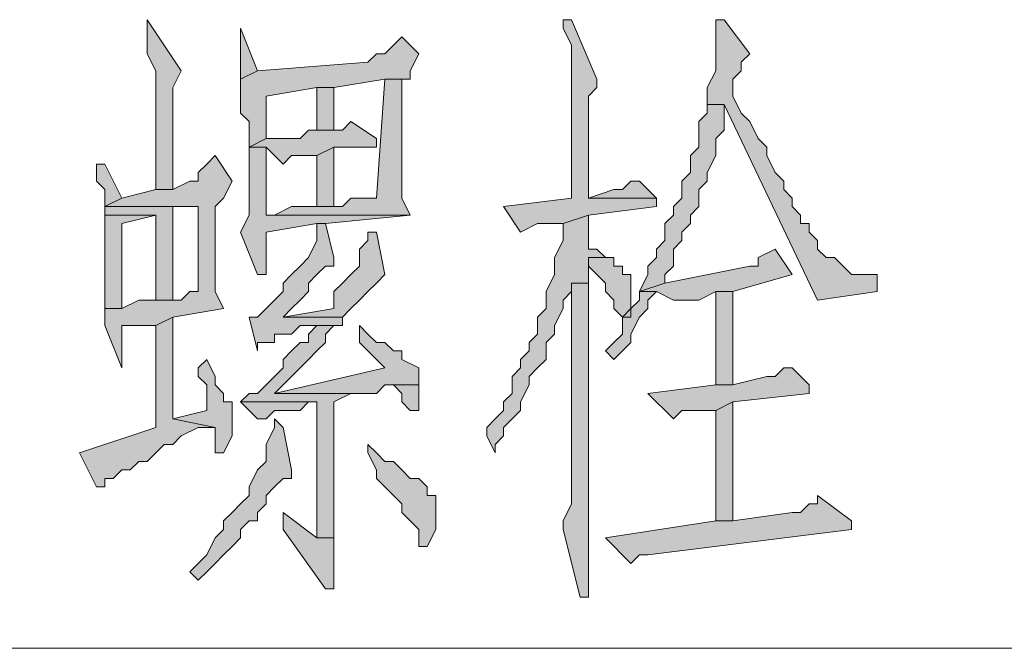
# Model space of a CAD drawing. Extents: x 566443 to 590371, y 3845226 to 3876576.
# Tile 139 of 221: x 586607.54 to 586612.45, y 3853931.08 to 3853934.22. Entities that reach past the tile are written whole.
import ezdxf

# ---------------------------------------------------------------- set-up
doc = ezdxf.new("R2010")
doc.units = 0
doc.layers.add('C00-00-00', color=7, linetype='CONTINUOUS')

msp = doc.modelspace()

# ---------------------------------------------------------------- hatches: boundary and pattern name
at = {"layer": 'C00-00-00'}
h = msp.add_hatch(color=256, dxfattribs=at)
h.dxf.hatch_style = 2
h.paths.add_polyline_path([(586608.1766, 3853934.2173), (586608.1766, 3853934.0479), (586608.2189, 3853933.9633), (586608.2189, 3853933.3706), (586608.3036, 3853933.3706), (586608.3036, 3853933.8363), (586608.3036, 3853933.8786), (586608.3459, 3853933.9633)])
h = msp.add_hatch(color=256, dxfattribs=at)
h.dxf.hatch_style = 2
h.paths.add_polyline_path([(586610.2932, 3853934.2173), (586610.2509, 3853934.2173), (586610.2509, 3853934.1749), (586610.2932, 3853934.0903), (586610.2932, 3853933.3283), (586609.9546, 3853933.2859), (586610.0392, 3853933.1589), (586610.1239, 3853933.2013), (586610.1662, 3853933.2013), (586610.2509, 3853933.2013), (586610.3779, 3853933.2436), (586610.7166, 3853933.2859), (586610.7166, 3853933.3283), (586610.3779, 3853933.3283), (586610.3779, 3853933.8363), (586610.4202, 3853933.8786), (586610.4202, 3853933.9209)])
h = msp.add_hatch(color=256, dxfattribs=at)
h.dxf.hatch_style = 2
h.paths.add_polyline_path([(586611.0552, 3853934.2173), (586611.0129, 3853934.2173), (586611.0129, 3853934.1749), (586611.0129, 3853933.9633), (586610.9706, 3853933.8786), (586610.9706, 3853933.7939), (586611.0552, 3853933.7939), (586611.5209, 3853932.8203), (586611.8172, 3853932.8626), (586611.8172, 3853932.9473), (586611.7749, 3853932.9473), (586611.6902, 3853932.9473), (586611.6479, 3853932.9896), (586611.6056, 3853933.0319), (586611.5632, 3853933.0319), (586611.5209, 3853933.0743), (586611.5209, 3853933.1166), (586611.4786, 3853933.1589), (586611.4786, 3853933.2013), (586611.4362, 3853933.2013), (586611.4362, 3853933.2436), (586611.3939, 3853933.2859), (586611.3939, 3853933.3283), (586611.3516, 3853933.3706), (586611.3516, 3853933.4129), (586611.3092, 3853933.4553), (586611.2669, 3853933.5399), (586611.2669, 3853933.5823), (586611.2246, 3853933.6246), (586611.1822, 3853933.7093), (586611.1399, 3853933.7516), (586611.0976, 3853933.8363), (586611.0976, 3853933.9209), (586611.1399, 3853933.9633), (586611.1399, 3853934.0056), (586611.1822, 3853934.0479)])
h = msp.add_hatch(color=256, dxfattribs=at)
h.dxf.hatch_style = 2
h.paths.add_polyline_path([(586608.6422, 3853934.1749), (586608.6422, 3853933.9209), (586608.7269, 3853933.9633)])
h = msp.add_hatch(color=256, dxfattribs=at)
h.dxf.hatch_style = 2
h.paths.add_polyline_path([(586609.4466, 3853934.1326), (586609.4042, 3853934.0903), (586609.3619, 3853934.0479), (586609.3196, 3853934.0479), (586609.2772, 3853934.0056), (586608.7269, 3853933.9633), (586608.6422, 3853933.9209), (586608.6422, 3853933.7516), (586608.6846, 3853933.7093), (586608.6846, 3853933.5823), (586608.7692, 3853933.6246), (586608.7692, 3853933.8363), (586609.0232, 3853933.8786), (586609.1079, 3853933.8786), (586609.3619, 3853933.9209), (586609.4889, 3853933.9209), (586609.4889, 3853933.9633), (586609.5312, 3853934.0479)])
h = msp.add_hatch(color=256, dxfattribs=at)
h.dxf.hatch_style = 2
h.paths.add_polyline_path([(586609.4889, 3853933.9209), (586609.3619, 3853933.9209), (586609.3196, 3853933.3283), (586609.1926, 3853933.3283), (586609.1502, 3853933.2859), (586608.8962, 3853933.2859), (586608.8116, 3853933.2436), (586608.7692, 3853933.2436), (586609.4889, 3853933.2436), (586609.4466, 3853933.3283), (586609.4466, 3853933.8786), (586609.4466, 3853933.9209)])
h = msp.add_hatch(color=256, dxfattribs=at)
h.dxf.hatch_style = 2
h.paths.add_polyline_path([(586609.1079, 3853933.6669), (586609.1079, 3853933.8786), (586609.0232, 3853933.8786), (586609.0232, 3853933.6669)])
h = msp.add_hatch(color=256, dxfattribs=at)
h.dxf.hatch_style = 2
h.paths.add_polyline_path([(586610.9706, 3853933.7939), (586610.9706, 3853933.7516), (586610.9282, 3853933.7093), (586610.9282, 3853933.5823), (586610.8859, 3853933.5399), (586610.8859, 3853933.4553), (586610.8436, 3853933.4129), (586610.8436, 3853933.3283), (586610.8012, 3853933.2859), (586610.8012, 3853933.2436), (586610.7589, 3853933.2013), (586610.7589, 3853933.1166), (586610.7166, 3853933.0743), (586610.7166, 3853933.0319), (586610.6742, 3853932.9896), (586610.6742, 3853932.9473), (586610.6319, 3853932.8626), (586610.7589, 3853932.9049), (586610.7589, 3853932.9473), (586610.8012, 3853932.9896), (586610.8012, 3853933.0743), (586610.8436, 3853933.1166), (586610.8436, 3853933.1589), (586610.8859, 3853933.2013), (586610.8859, 3853933.2436), (586610.9282, 3853933.2859), (586610.9282, 3853933.3706), (586610.9706, 3853933.4129), (586610.9706, 3853933.4553), (586611.0129, 3853933.5399), (586611.0129, 3853933.6246), (586611.0552, 3853933.6669), (586611.0552, 3853933.7939)])
h = msp.add_hatch(color=256, dxfattribs=at)
h.dxf.hatch_style = 2
h.paths.add_polyline_path([(586609.1926, 3853933.7093), (586609.1502, 3853933.6669), (586608.9809, 3853933.6669), (586608.9386, 3853933.6246), (586608.7692, 3853933.6246), (586608.6846, 3853933.5823), (586608.7692, 3853933.5823), (586608.8539, 3853933.4976), (586608.8962, 3853933.5399), (586609.0232, 3853933.5399), (586609.1079, 3853933.5823), (586609.3196, 3853933.5823), (586609.3196, 3853933.6246)])
h = msp.add_hatch(color=256, dxfattribs=at)
h.dxf.hatch_style = 2
h.paths.add_polyline_path([(586608.6846, 3853933.5823), (586608.6846, 3853933.2436), (586608.6422, 3853933.1589), (586608.7269, 3853932.9473), (586608.7692, 3853932.9473), (586608.7692, 3853932.9896), (586608.7692, 3853933.1589), (586609.0232, 3853933.2013), (586609.0656, 3853933.2013), (586609.4889, 3853933.2436), (586608.7692, 3853933.2436), (586608.7692, 3853933.2859), (586608.7692, 3853933.4976), (586608.7692, 3853933.5399), (586608.7692, 3853933.5823)])
h = msp.add_hatch(color=256, dxfattribs=at)
h.dxf.hatch_style = 2
h.paths.add_polyline_path([(586609.1079, 3853933.5823), (586609.0232, 3853933.5399), (586609.0232, 3853933.2859), (586609.1079, 3853933.2859)])
h = msp.add_hatch(color=256, dxfattribs=at)
h.dxf.hatch_style = 2
h.paths.add_polyline_path([(586608.5152, 3853933.5399), (586608.4729, 3853933.4976), (586608.4306, 3853933.4553), (586608.4306, 3853933.4129), (586608.3882, 3853933.4129), (586608.3036, 3853933.3706), (586608.2189, 3853933.3706), (586608.0496, 3853933.3283), (586607.9649, 3853933.2859), (586608.4306, 3853933.2859), (586608.4306, 3853932.8626), (586608.3882, 3853932.8626), (586608.3459, 3853932.8203), (586608.1342, 3853932.8203), (586608.0496, 3853932.7779), (586607.9649, 3853932.7779), (586607.9649, 3853932.7356), (586607.9649, 3853932.6933), (586608.0496, 3853932.4816), (586608.0496, 3853932.5239), (586608.0496, 3853932.6933), (586608.2189, 3853932.6933), (586608.3036, 3853932.7356), (586608.5576, 3853932.7779), (586608.5152, 3853932.8626), (586608.5152, 3853933.2859), (586608.5576, 3853933.3283), (586608.5999, 3853933.4129)])
h = msp.add_hatch(color=256, dxfattribs=at)
h.dxf.hatch_style = 2
h.paths.add_polyline_path([(586607.9649, 3853933.4976), (586607.9226, 3853933.4976), (586607.9226, 3853933.4129), (586607.9649, 3853933.3706), (586607.9649, 3853933.2859), (586608.0496, 3853933.3283)])
h = msp.add_hatch(color=256, dxfattribs=at)
h.dxf.hatch_style = 2
h.paths.add_polyline_path([(586610.6319, 3853933.4129), (586610.5896, 3853933.4129), (586610.5472, 3853933.3706), (586610.5049, 3853933.3706), (586610.3779, 3853933.3283), (586610.7166, 3853933.3283)])
h = msp.add_hatch(color=256, dxfattribs=at)
h.dxf.hatch_style = 2
h.paths.add_polyline_path([(586607.9649, 3853933.2859), (586607.9649, 3853933.2436), (586608.2189, 3853933.2436), (586608.2189, 3853932.8203), (586608.3036, 3853932.8203), (586608.3036, 3853933.2859), (586608.4306, 3853933.2859)])
h = msp.add_hatch(color=256, dxfattribs=at)
h.dxf.hatch_style = 2
h.paths.add_polyline_path([(586607.9649, 3853933.2436), (586607.9649, 3853932.7779), (586608.0496, 3853932.7779), (586608.0496, 3853933.2013), (586608.2189, 3853933.2436)])
h = msp.add_hatch(color=256, dxfattribs=at)
h.dxf.hatch_style = 2
h.paths.add_polyline_path([(586610.3779, 3853933.2436), (586610.2509, 3853933.2013), (586610.2509, 3853933.1166), (586610.2086, 3853933.0319), (586610.2086, 3853932.9473), (586610.1662, 3853932.8626), (586610.1662, 3853932.7779), (586610.1239, 3853932.7356), (586610.1239, 3853932.6509), (586610.0816, 3853932.6086), (586610.0816, 3853932.5663), (586610.0392, 3853932.5239), (586610.0392, 3853932.4816), (586609.9969, 3853932.4393), (586609.9969, 3853932.3546), (586609.9546, 3853932.3123), (586609.9546, 3853932.2699), (586609.9122, 3853932.2276), (586609.8699, 3853932.1853), (586609.8699, 3853932.1429), (586609.9122, 3853932.0583), (586609.9122, 3853932.1006), (586609.9546, 3853932.1429), (586609.9546, 3853932.1853), (586609.9969, 3853932.2276), (586610.0392, 3853932.2699), (586610.0392, 3853932.3123), (586610.0816, 3853932.3969), (586610.0816, 3853932.4393), (586610.1239, 3853932.4816), (586610.1662, 3853932.5239), (586610.1662, 3853932.6086), (586610.2086, 3853932.6509), (586610.2086, 3853932.6933), (586610.2509, 3853932.7779), (586610.2509, 3853932.8203), (586610.2932, 3853932.8626), (586610.2932, 3853932.9049), (586610.3779, 3853932.9049), (586610.3779, 3853933.0319), (586610.5049, 3853933.0319), (586610.4626, 3853933.0319), (586610.4202, 3853933.0743), (586610.3779, 3853933.0743), (586610.3779, 3853933.1166)])
h = msp.add_hatch(color=256, dxfattribs=at)
h.dxf.hatch_style = 2
h.paths.add_polyline_path([(586609.0656, 3853933.2013), (586609.0232, 3853933.2013), (586609.0232, 3853933.1589), (586609.0232, 3853933.1166), (586608.9809, 3853933.0319), (586608.9386, 3853932.9896), (586608.8962, 3853932.9473), (586608.8539, 3853932.9049), (586608.8539, 3853932.8626), (586608.8116, 3853932.8203), (586608.7692, 3853932.7779), (586608.7269, 3853932.7356), (586608.6846, 3853932.7356), (586608.7269, 3853932.5663), (586608.7269, 3853932.6086), (586608.7692, 3853932.6086), (586608.8116, 3853932.6086), (586608.8116, 3853932.6509), (586608.8962, 3853932.6509), (586608.9386, 3853932.6933), (586609.1502, 3853932.6933), (586609.1502, 3853932.7356), (586608.8539, 3853932.7356), (586608.8962, 3853932.7779), (586608.9386, 3853932.8203), (586608.9809, 3853932.8626), (586608.9809, 3853932.9049), (586609.0232, 3853932.9473), (586609.0656, 3853932.9896), (586609.1079, 3853932.9896), (586609.1079, 3853933.0319)])
h = msp.add_hatch(color=256, dxfattribs=at)
h.dxf.hatch_style = 2
h.paths.add_polyline_path([(586609.3196, 3853933.1589), (586609.2772, 3853933.1589), (586609.2772, 3853933.1166), (586609.2349, 3853933.0743), (586609.2349, 3853932.9896), (586609.1926, 3853932.9473), (586609.1502, 3853932.9049), (586609.1079, 3853932.8626), (586609.1079, 3853932.7779), (586608.8539, 3853932.7356), (586609.1502, 3853932.7356), (586609.1926, 3853932.7779), (586609.2349, 3853932.8203), (586609.2772, 3853932.8626), (586609.3196, 3853932.9049), (586609.3619, 3853932.9473)])
h = msp.add_hatch(color=256, dxfattribs=at)
h.dxf.hatch_style = 2
h.paths.add_polyline_path([(586610.5049, 3853933.0319), (586610.3779, 3853933.0319), (586610.3779, 3853932.9896), (586610.4202, 3853932.9473), (586610.4626, 3853932.9049), (586610.4626, 3853932.8626), (586610.5049, 3853932.8203), (586610.5049, 3853932.7779), (586610.5472, 3853932.7356), (586610.5896, 3853932.7356), (586610.5896, 3853932.7779), (586610.5896, 3853932.9473), (586610.5472, 3853932.9473), (586610.5472, 3853932.9896), (586610.5049, 3853932.9896)])
h = msp.add_hatch(color=256, dxfattribs=at)
h.dxf.hatch_style = 2
h.paths.add_polyline_path([(586611.3092, 3853933.0743), (586611.2246, 3853933.0319), (586611.2246, 3853932.9896), (586611.1822, 3853932.9896), (586610.7589, 3853932.9049), (586610.6319, 3853932.8626), (586610.7166, 3853932.8626), (586610.8012, 3853932.8203), (586610.9282, 3853932.8203), (586611.0129, 3853932.8626), (586611.0976, 3853932.8626), (586611.3939, 3853932.9473)])
h = msp.add_hatch(color=256, dxfattribs=at)
h.dxf.hatch_style = 2
h.paths.add_polyline_path([(586610.3779, 3853932.9049), (586610.2932, 3853932.9049), (586610.2932, 3853932.8626), (586610.2932, 3853931.8043), (586610.2509, 3853931.7196), (586610.2509, 3853931.6773), (586610.3356, 3853931.3386), (586610.3779, 3853931.3386), (586610.3779, 3853931.8043)])
h = msp.add_hatch(color=256, dxfattribs=at)
h.dxf.hatch_style = 2
h.paths.add_polyline_path([(586610.6319, 3853932.8626), (586610.6319, 3853932.8203), (586610.5896, 3853932.7779), (586610.5472, 3853932.7356), (586610.5472, 3853932.6509), (586610.5049, 3853932.6086), (586610.4626, 3853932.5663), (586610.5049, 3853932.5239), (586610.5472, 3853932.5663), (586610.5896, 3853932.6086), (586610.5896, 3853932.6509), (586610.6319, 3853932.7356), (586610.6742, 3853932.7779), (586610.6742, 3853932.8203), (586610.7166, 3853932.8626)])
h = msp.add_hatch(color=256, dxfattribs=at)
h.dxf.hatch_style = 2
h.paths.add_polyline_path([(586611.0976, 3853932.3969), (586611.0976, 3853932.8626), (586611.0129, 3853932.8626), (586611.0129, 3853932.3969)])
h = msp.add_hatch(color=256, dxfattribs=at)
h.dxf.hatch_style = 2
h.paths.add_polyline_path([(586608.3036, 3853932.7356), (586608.2189, 3853932.6933), (586608.2189, 3853932.1853), (586607.8379, 3853932.0583), (586607.9226, 3853931.8889), (586607.9649, 3853931.8889), (586607.9649, 3853931.9313), (586608.0072, 3853931.9313), (586608.0496, 3853931.9736), (586608.0919, 3853931.9736), (586608.1342, 3853932.0159), (586608.1766, 3853932.0159), (586608.2189, 3853932.0583), (586608.2612, 3853932.1006), (586608.3036, 3853932.1006), (586608.3459, 3853932.1429), (586608.4306, 3853932.1853), (586608.5152, 3853932.1853), (586608.3036, 3853932.2276)])
h = msp.add_hatch(color=256, dxfattribs=at)
h.dxf.hatch_style = 2
h.paths.add_polyline_path([(586609.1502, 3853932.6933), (586609.0232, 3853932.6933), (586608.9809, 3853932.6509), (586608.9809, 3853932.6086), (586608.9386, 3853932.6086), (586608.8962, 3853932.5663), (586608.8539, 3853932.5239), (586608.8539, 3853932.4816), (586608.8116, 3853932.4393), (586608.7692, 3853932.3969), (586608.7269, 3853932.3546), (586608.6846, 3853932.3546), (586608.6422, 3853932.3123), (586609.0232, 3853932.3123), (586609.0232, 3853931.8466), (586609.0232, 3853931.6349), (586609.1079, 3853931.6349), (586609.1079, 3853932.3123), (586609.1926, 3853932.3546), (586609.2349, 3853932.3546), (586608.8116, 3853932.3546), (586608.8539, 3853932.3969), (586608.8962, 3853932.4393), (586608.9386, 3853932.4816), (586608.9809, 3853932.5239), (586609.0232, 3853932.5663), (586609.0656, 3853932.6086), (586609.0656, 3853932.6509), (586609.1079, 3853932.6933)])
h = msp.add_hatch(color=256, dxfattribs=at)
h.dxf.hatch_style = 2
h.paths.add_polyline_path([(586609.2349, 3853932.6933), (586609.2349, 3853932.6086), (586609.2772, 3853932.5663), (586609.3196, 3853932.5239), (586609.3619, 3853932.4816), (586608.8116, 3853932.3546), (586609.3196, 3853932.3546), (586609.3619, 3853932.3969), (586609.5312, 3853932.3969), (586609.5312, 3853932.4393), (586609.5312, 3853932.4816), (586609.4466, 3853932.5239), (586609.4466, 3853932.5663), (586609.4042, 3853932.5663), (586609.3619, 3853932.6086), (586609.3196, 3853932.6086), (586609.2772, 3853932.6509)])
h = msp.add_hatch(color=256, dxfattribs=at)
h.dxf.hatch_style = 2
h.paths.add_polyline_path([(586608.4729, 3853932.5239), (586608.4306, 3853932.4816), (586608.4306, 3853932.4393), (586608.4729, 3853932.3969), (586608.4729, 3853932.2699), (586608.3036, 3853932.2276), (586608.5152, 3853932.1853), (586608.5152, 3853932.0583), (586608.5576, 3853932.0583), (586608.5999, 3853932.1429), (586608.5999, 3853932.3123), (586608.5576, 3853932.3123), (586608.5576, 3853932.3546), (586608.5152, 3853932.3969), (586608.5152, 3853932.4393)])
h = msp.add_hatch(color=256, dxfattribs=at)
h.dxf.hatch_style = 2
h.paths.add_polyline_path([(586611.3939, 3853932.4816), (586611.3516, 3853932.4816), (586611.3092, 3853932.4393), (586611.2669, 3853932.4393), (586611.0976, 3853932.3969), (586611.0129, 3853932.3969), (586610.6742, 3853932.3546), (586610.8012, 3853932.2276), (586610.8436, 3853932.2699), (586611.0129, 3853932.2699), (586611.0976, 3853932.3123), (586611.4786, 3853932.3546), (586611.4786, 3853932.3969)])
h = msp.add_hatch(color=256, dxfattribs=at)
h.dxf.hatch_style = 2
h.paths.add_polyline_path([(586609.5312, 3853932.3969), (586609.4042, 3853932.3969), (586609.4466, 3853932.3546), (586609.4466, 3853932.3123), (586609.4889, 3853932.2699), (586609.5312, 3853932.2699), (586609.5312, 3853932.3546)])
h = msp.add_hatch(color=256, dxfattribs=at)
h.dxf.hatch_style = 2
h.paths.add_polyline_path([(586608.6422, 3853932.3123), (586608.7269, 3853932.2276), (586608.7692, 3853932.2276), (586608.8116, 3853932.2699), (586608.9386, 3853932.2699), (586608.9809, 3853932.3123), (586609.0232, 3853932.3123)])
h = msp.add_hatch(color=256, dxfattribs=at)
h.dxf.hatch_style = 2
h.paths.add_polyline_path([(586611.0976, 3853932.3123), (586611.0129, 3853932.2699), (586611.0129, 3853931.7196), (586611.0976, 3853931.7196)])
h = msp.add_hatch(color=256, dxfattribs=at)
h.dxf.hatch_style = 2
h.paths.add_polyline_path([(586608.8116, 3853932.2276), (586608.8116, 3853932.1853), (586608.7692, 3853932.1006), (586608.7692, 3853932.0159), (586608.7269, 3853931.9736), (586608.6846, 3853931.8889), (586608.6846, 3853931.8466), (586608.6422, 3853931.8043), (586608.5999, 3853931.7619), (586608.5576, 3853931.7196), (586608.5576, 3853931.6773), (586608.5152, 3853931.6349), (586608.4729, 3853931.5503), (586608.4306, 3853931.5079), (586608.3882, 3853931.4656), (586608.4306, 3853931.4233), (586608.4729, 3853931.4656), (586608.5152, 3853931.5079), (586608.5576, 3853931.5503), (586608.5999, 3853931.5926), (586608.6422, 3853931.6349), (586608.6422, 3853931.6773), (586608.6846, 3853931.7196), (586608.7269, 3853931.7196), (586608.7269, 3853931.7619), (586608.7692, 3853931.8043), (586608.7692, 3853931.8466), (586608.8116, 3853931.8889), (586608.8539, 3853931.9313), (586608.8962, 3853931.9313), (586608.8962, 3853931.9736), (586608.8539, 3853932.1853)])
h = msp.add_hatch(color=256, dxfattribs=at)
h.dxf.hatch_style = 2
h.paths.add_polyline_path([(586609.2772, 3853932.1006), (586609.2772, 3853932.0583), (586609.3196, 3853931.9736), (586609.3196, 3853931.9313), (586609.3619, 3853931.8889), (586609.4042, 3853931.8466), (586609.4466, 3853931.8043), (586609.4466, 3853931.7619), (586609.4889, 3853931.7196), (586609.5312, 3853931.6773), (586609.5312, 3853931.5926), (586609.5736, 3853931.5926), (586609.6159, 3853931.6773), (586609.6159, 3853931.8466), (586609.5736, 3853931.8466), (586609.5736, 3853931.8889), (586609.5312, 3853931.9313), (586609.4889, 3853931.9313), (586609.4466, 3853931.9736), (586609.4042, 3853932.0159), (586609.3619, 3853932.0159), (586609.3196, 3853932.0583)])
h = msp.add_hatch(color=256, dxfattribs=at)
h.dxf.hatch_style = 2
h.paths.add_polyline_path([(586611.5209, 3853931.8466), (586611.5209, 3853931.8043), (586611.4786, 3853931.8043), (586611.4362, 3853931.7619), (586611.3939, 3853931.7619), (586611.0976, 3853931.7196), (586611.0129, 3853931.7196), (586610.4626, 3853931.6349), (586610.5896, 3853931.5079), (586610.6319, 3853931.5503), (586610.6742, 3853931.5503), (586611.6902, 3853931.6773), (586611.6902, 3853931.7196)])
h = msp.add_hatch(color=256, dxfattribs=at)
h.dxf.hatch_style = 2
h.paths.add_polyline_path([(586608.8539, 3853931.7619), (586608.8539, 3853931.6773), (586609.0656, 3853931.3809), (586609.1079, 3853931.3809), (586609.1079, 3853931.4656), (586609.1079, 3853931.6349), (586609.0232, 3853931.6349)])

# ---------------------------------------------------------------- linework, layer by layer
at = {"layer": 'C00-00-00', "lineweight": 0}
for points in [[(586608.1766, 3853934.2173), (586608.1766, 3853934.0479), (586608.2189, 3853933.9633), (586608.2189, 3853933.3706), (586608.3036, 3853933.3706), (586608.3036, 3853933.8363), (586608.3036, 3853933.8786), (586608.3459, 3853933.9633)], [(586610.2932, 3853934.2173), (586610.2509, 3853934.2173), (586610.2509, 3853934.1749), (586610.2932, 3853934.0903), (586610.2932, 3853933.3283), (586609.9546, 3853933.2859), (586610.0392, 3853933.1589), (586610.1239, 3853933.2013), (586610.1662, 3853933.2013), (586610.2509, 3853933.2013), (586610.3779, 3853933.2436), (586610.7166, 3853933.2859), (586610.7166, 3853933.3283), (586610.3779, 3853933.3283), (586610.3779, 3853933.8363), (586610.4202, 3853933.8786), (586610.4202, 3853933.9209)], [(586611.0552, 3853934.2173), (586611.0129, 3853934.2173), (586611.0129, 3853934.1749), (586611.0129, 3853933.9633), (586610.9706, 3853933.8786), (586610.9706, 3853933.7939), (586611.0552, 3853933.7939), (586611.5209, 3853932.8203), (586611.8172, 3853932.8626), (586611.8172, 3853932.9473), (586611.7749, 3853932.9473), (586611.6902, 3853932.9473), (586611.6479, 3853932.9896), (586611.6056, 3853933.0319), (586611.5632, 3853933.0319), (586611.5209, 3853933.0743), (586611.5209, 3853933.1166), (586611.4786, 3853933.1589), (586611.4786, 3853933.2013), (586611.4362, 3853933.2013), (586611.4362, 3853933.2436), (586611.3939, 3853933.2859), (586611.3939, 3853933.3283), (586611.3516, 3853933.3706), (586611.3516, 3853933.4129), (586611.3092, 3853933.4553), (586611.2669, 3853933.5399), (586611.2669, 3853933.5823), (586611.2246, 3853933.6246), (586611.1822, 3853933.7093), (586611.1399, 3853933.7516), (586611.0976, 3853933.8363), (586611.0976, 3853933.9209), (586611.1399, 3853933.9633), (586611.1399, 3853934.0056), (586611.1822, 3853934.0479)], [(586608.6422, 3853934.1749), (586608.6422, 3853933.9209), (586608.7269, 3853933.9633)], [(586609.4466, 3853934.1326), (586609.4042, 3853934.0903), (586609.3619, 3853934.0479), (586609.3196, 3853934.0479), (586609.2772, 3853934.0056), (586608.7269, 3853933.9633), (586608.6422, 3853933.9209), (586608.6422, 3853933.7516), (586608.6846, 3853933.7093), (586608.6846, 3853933.5823), (586608.7692, 3853933.6246), (586608.7692, 3853933.8363), (586609.0232, 3853933.8786), (586609.1079, 3853933.8786), (586609.3619, 3853933.9209), (586609.4889, 3853933.9209), (586609.4889, 3853933.9633), (586609.5312, 3853934.0479)], [(586609.4889, 3853933.9209), (586609.3619, 3853933.9209), (586609.3196, 3853933.3283), (586609.1926, 3853933.3283), (586609.1502, 3853933.2859), (586608.8962, 3853933.2859), (586608.8116, 3853933.2436), (586608.7692, 3853933.2436), (586609.4889, 3853933.2436), (586609.4466, 3853933.3283), (586609.4466, 3853933.8786), (586609.4466, 3853933.9209)], [(586609.1079, 3853933.6669), (586609.1079, 3853933.8786), (586609.0232, 3853933.8786), (586609.0232, 3853933.6669)], [(586610.9706, 3853933.7939), (586610.9706, 3853933.7516), (586610.9282, 3853933.7093), (586610.9282, 3853933.5823), (586610.8859, 3853933.5399), (586610.8859, 3853933.4553), (586610.8436, 3853933.4129), (586610.8436, 3853933.3283), (586610.8012, 3853933.2859), (586610.8012, 3853933.2436), (586610.7589, 3853933.2013), (586610.7589, 3853933.1166), (586610.7166, 3853933.0743), (586610.7166, 3853933.0319), (586610.6742, 3853932.9896), (586610.6742, 3853932.9473), (586610.6319, 3853932.8626), (586610.7589, 3853932.9049), (586610.7589, 3853932.9473), (586610.8012, 3853932.9896), (586610.8012, 3853933.0743), (586610.8436, 3853933.1166), (586610.8436, 3853933.1589), (586610.8859, 3853933.2013), (586610.8859, 3853933.2436), (586610.9282, 3853933.2859), (586610.9282, 3853933.3706), (586610.9706, 3853933.4129), (586610.9706, 3853933.4553), (586611.0129, 3853933.5399), (586611.0129, 3853933.6246), (586611.0552, 3853933.6669), (586611.0552, 3853933.7939)], [(586609.1926, 3853933.7093), (586609.1502, 3853933.6669), (586608.9809, 3853933.6669), (586608.9386, 3853933.6246), (586608.7692, 3853933.6246), (586608.6846, 3853933.5823), (586608.7692, 3853933.5823), (586608.8539, 3853933.4976), (586608.8962, 3853933.5399), (586609.0232, 3853933.5399), (586609.1079, 3853933.5823), (586609.3196, 3853933.5823), (586609.3196, 3853933.6246)], [(586608.6846, 3853933.5823), (586608.6846, 3853933.2436), (586608.6422, 3853933.1589), (586608.7269, 3853932.9473), (586608.7692, 3853932.9473), (586608.7692, 3853932.9896), (586608.7692, 3853933.1589), (586609.0232, 3853933.2013), (586609.0656, 3853933.2013), (586609.4889, 3853933.2436), (586608.7692, 3853933.2436), (586608.7692, 3853933.2859), (586608.7692, 3853933.4976), (586608.7692, 3853933.5399), (586608.7692, 3853933.5823)], [(586609.1079, 3853933.5823), (586609.0232, 3853933.5399), (586609.0232, 3853933.2859), (586609.1079, 3853933.2859)], [(586608.5152, 3853933.5399), (586608.4729, 3853933.4976), (586608.4306, 3853933.4553), (586608.4306, 3853933.4129), (586608.3882, 3853933.4129), (586608.3036, 3853933.3706), (586608.2189, 3853933.3706), (586608.0496, 3853933.3283), (586607.9649, 3853933.2859), (586608.4306, 3853933.2859), (586608.4306, 3853932.8626), (586608.3882, 3853932.8626), (586608.3459, 3853932.8203), (586608.1342, 3853932.8203), (586608.0496, 3853932.7779), (586607.9649, 3853932.7779), (586607.9649, 3853932.7356), (586607.9649, 3853932.6933), (586608.0496, 3853932.4816), (586608.0496, 3853932.5239), (586608.0496, 3853932.6933), (586608.2189, 3853932.6933), (586608.3036, 3853932.7356), (586608.5576, 3853932.7779), (586608.5152, 3853932.8626), (586608.5152, 3853933.2859), (586608.5576, 3853933.3283), (586608.5999, 3853933.4129)], [(586607.9649, 3853933.4976), (586607.9226, 3853933.4976), (586607.9226, 3853933.4129), (586607.9649, 3853933.3706), (586607.9649, 3853933.2859), (586608.0496, 3853933.3283)], [(586610.6319, 3853933.4129), (586610.5896, 3853933.4129), (586610.5472, 3853933.3706), (586610.5049, 3853933.3706), (586610.3779, 3853933.3283), (586610.7166, 3853933.3283)], [(586607.9649, 3853933.2859), (586607.9649, 3853933.2436), (586608.2189, 3853933.2436), (586608.2189, 3853932.8203), (586608.3036, 3853932.8203), (586608.3036, 3853933.2859), (586608.4306, 3853933.2859)], [(586607.9649, 3853933.2436), (586607.9649, 3853932.7779), (586608.0496, 3853932.7779), (586608.0496, 3853933.2013), (586608.2189, 3853933.2436)], [(586610.3779, 3853933.2436), (586610.2509, 3853933.2013), (586610.2509, 3853933.1166), (586610.2086, 3853933.0319), (586610.2086, 3853932.9473), (586610.1662, 3853932.8626), (586610.1662, 3853932.7779), (586610.1239, 3853932.7356), (586610.1239, 3853932.6509), (586610.0816, 3853932.6086), (586610.0816, 3853932.5663), (586610.0392, 3853932.5239), (586610.0392, 3853932.4816), (586609.9969, 3853932.4393), (586609.9969, 3853932.3546), (586609.9546, 3853932.3123), (586609.9546, 3853932.2699), (586609.9122, 3853932.2276), (586609.8699, 3853932.1853), (586609.8699, 3853932.1429), (586609.9122, 3853932.0583), (586609.9122, 3853932.1006), (586609.9546, 3853932.1429), (586609.9546, 3853932.1853), (586609.9969, 3853932.2276), (586610.0392, 3853932.2699), (586610.0392, 3853932.3123), (586610.0816, 3853932.3969), (586610.0816, 3853932.4393), (586610.1239, 3853932.4816), (586610.1662, 3853932.5239), (586610.1662, 3853932.6086), (586610.2086, 3853932.6509), (586610.2086, 3853932.6933), (586610.2509, 3853932.7779), (586610.2509, 3853932.8203), (586610.2932, 3853932.8626), (586610.2932, 3853932.9049), (586610.3779, 3853932.9049), (586610.3779, 3853933.0319), (586610.5049, 3853933.0319), (586610.4626, 3853933.0319), (586610.4202, 3853933.0743), (586610.3779, 3853933.0743), (586610.3779, 3853933.1166)], [(586609.0656, 3853933.2013), (586609.0232, 3853933.2013), (586609.0232, 3853933.1589), (586609.0232, 3853933.1166), (586608.9809, 3853933.0319), (586608.9386, 3853932.9896), (586608.8962, 3853932.9473), (586608.8539, 3853932.9049), (586608.8539, 3853932.8626), (586608.8116, 3853932.8203), (586608.7692, 3853932.7779), (586608.7269, 3853932.7356), (586608.6846, 3853932.7356), (586608.7269, 3853932.5663), (586608.7269, 3853932.6086), (586608.7692, 3853932.6086), (586608.8116, 3853932.6086), (586608.8116, 3853932.6509), (586608.8962, 3853932.6509), (586608.9386, 3853932.6933), (586609.1502, 3853932.6933), (586609.1502, 3853932.7356), (586608.8539, 3853932.7356), (586608.8962, 3853932.7779), (586608.9386, 3853932.8203), (586608.9809, 3853932.8626), (586608.9809, 3853932.9049), (586609.0232, 3853932.9473), (586609.0656, 3853932.9896), (586609.1079, 3853932.9896), (586609.1079, 3853933.0319)], [(586609.3196, 3853933.1589), (586609.2772, 3853933.1589), (586609.2772, 3853933.1166), (586609.2349, 3853933.0743), (586609.2349, 3853932.9896), (586609.1926, 3853932.9473), (586609.1502, 3853932.9049), (586609.1079, 3853932.8626), (586609.1079, 3853932.7779), (586608.8539, 3853932.7356), (586609.1502, 3853932.7356), (586609.1926, 3853932.7779), (586609.2349, 3853932.8203), (586609.2772, 3853932.8626), (586609.3196, 3853932.9049), (586609.3619, 3853932.9473)], [(586610.5049, 3853933.0319), (586610.3779, 3853933.0319), (586610.3779, 3853932.9896), (586610.4202, 3853932.9473), (586610.4626, 3853932.9049), (586610.4626, 3853932.8626), (586610.5049, 3853932.8203), (586610.5049, 3853932.7779), (586610.5472, 3853932.7356), (586610.5896, 3853932.7356), (586610.5896, 3853932.7779), (586610.5896, 3853932.9473), (586610.5472, 3853932.9473), (586610.5472, 3853932.9896), (586610.5049, 3853932.9896)], [(586611.3092, 3853933.0743), (586611.2246, 3853933.0319), (586611.2246, 3853932.9896), (586611.1822, 3853932.9896), (586610.7589, 3853932.9049), (586610.6319, 3853932.8626), (586610.7166, 3853932.8626), (586610.8012, 3853932.8203), (586610.9282, 3853932.8203), (586611.0129, 3853932.8626), (586611.0976, 3853932.8626), (586611.3939, 3853932.9473)], [(586610.3779, 3853932.9049), (586610.2932, 3853932.9049), (586610.2932, 3853932.8626), (586610.2932, 3853931.8043), (586610.2509, 3853931.7196), (586610.2509, 3853931.6773), (586610.3356, 3853931.3386), (586610.3779, 3853931.3386), (586610.3779, 3853931.8043)], [(586610.6319, 3853932.8626), (586610.6319, 3853932.8203), (586610.5896, 3853932.7779), (586610.5472, 3853932.7356), (586610.5472, 3853932.6509), (586610.5049, 3853932.6086), (586610.4626, 3853932.5663), (586610.5049, 3853932.5239), (586610.5472, 3853932.5663), (586610.5896, 3853932.6086), (586610.5896, 3853932.6509), (586610.6319, 3853932.7356), (586610.6742, 3853932.7779), (586610.6742, 3853932.8203), (586610.7166, 3853932.8626)], [(586611.0976, 3853932.3969), (586611.0976, 3853932.8626), (586611.0129, 3853932.8626), (586611.0129, 3853932.3969)], [(586608.3036, 3853932.7356), (586608.2189, 3853932.6933), (586608.2189, 3853932.1853), (586607.8379, 3853932.0583), (586607.9226, 3853931.8889), (586607.9649, 3853931.8889), (586607.9649, 3853931.9313), (586608.0072, 3853931.9313), (586608.0496, 3853931.9736), (586608.0919, 3853931.9736), (586608.1342, 3853932.0159), (586608.1766, 3853932.0159), (586608.2189, 3853932.0583), (586608.2612, 3853932.1006), (586608.3036, 3853932.1006), (586608.3459, 3853932.1429), (586608.4306, 3853932.1853), (586608.5152, 3853932.1853), (586608.3036, 3853932.2276)], [(586609.1502, 3853932.6933), (586609.0232, 3853932.6933), (586608.9809, 3853932.6509), (586608.9809, 3853932.6086), (586608.9386, 3853932.6086), (586608.8962, 3853932.5663), (586608.8539, 3853932.5239), (586608.8539, 3853932.4816), (586608.8116, 3853932.4393), (586608.7692, 3853932.3969), (586608.7269, 3853932.3546), (586608.6846, 3853932.3546), (586608.6422, 3853932.3123), (586609.0232, 3853932.3123), (586609.0232, 3853931.8466), (586609.0232, 3853931.6349), (586609.1079, 3853931.6349), (586609.1079, 3853932.3123), (586609.1926, 3853932.3546), (586609.2349, 3853932.3546), (586608.8116, 3853932.3546), (586608.8539, 3853932.3969), (586608.8962, 3853932.4393), (586608.9386, 3853932.4816), (586608.9809, 3853932.5239), (586609.0232, 3853932.5663), (586609.0656, 3853932.6086), (586609.0656, 3853932.6509), (586609.1079, 3853932.6933)], [(586609.2349, 3853932.6933), (586609.2349, 3853932.6086), (586609.2772, 3853932.5663), (586609.3196, 3853932.5239), (586609.3619, 3853932.4816), (586608.8116, 3853932.3546), (586609.3196, 3853932.3546), (586609.3619, 3853932.3969), (586609.5312, 3853932.3969), (586609.5312, 3853932.4393), (586609.5312, 3853932.4816), (586609.4466, 3853932.5239), (586609.4466, 3853932.5663), (586609.4042, 3853932.5663), (586609.3619, 3853932.6086), (586609.3196, 3853932.6086), (586609.2772, 3853932.6509)], [(586608.4729, 3853932.5239), (586608.4306, 3853932.4816), (586608.4306, 3853932.4393), (586608.4729, 3853932.3969), (586608.4729, 3853932.2699), (586608.3036, 3853932.2276), (586608.5152, 3853932.1853), (586608.5152, 3853932.0583), (586608.5576, 3853932.0583), (586608.5999, 3853932.1429), (586608.5999, 3853932.3123), (586608.5576, 3853932.3123), (586608.5576, 3853932.3546), (586608.5152, 3853932.3969), (586608.5152, 3853932.4393)], [(586611.3939, 3853932.4816), (586611.3516, 3853932.4816), (586611.3092, 3853932.4393), (586611.2669, 3853932.4393), (586611.0976, 3853932.3969), (586611.0129, 3853932.3969), (586610.6742, 3853932.3546), (586610.8012, 3853932.2276), (586610.8436, 3853932.2699), (586611.0129, 3853932.2699), (586611.0976, 3853932.3123), (586611.4786, 3853932.3546), (586611.4786, 3853932.3969)], [(586609.5312, 3853932.3969), (586609.4042, 3853932.3969), (586609.4466, 3853932.3546), (586609.4466, 3853932.3123), (586609.4889, 3853932.2699), (586609.5312, 3853932.2699), (586609.5312, 3853932.3546)], [(586608.6422, 3853932.3123), (586608.7269, 3853932.2276), (586608.7692, 3853932.2276), (586608.8116, 3853932.2699), (586608.9386, 3853932.2699), (586608.9809, 3853932.3123), (586609.0232, 3853932.3123)], [(586611.0976, 3853932.3123), (586611.0129, 3853932.2699), (586611.0129, 3853931.7196), (586611.0976, 3853931.7196)], [(586608.8116, 3853932.2276), (586608.8116, 3853932.1853), (586608.7692, 3853932.1006), (586608.7692, 3853932.0159), (586608.7269, 3853931.9736), (586608.6846, 3853931.8889), (586608.6846, 3853931.8466), (586608.6422, 3853931.8043), (586608.5999, 3853931.7619), (586608.5576, 3853931.7196), (586608.5576, 3853931.6773), (586608.5152, 3853931.6349), (586608.4729, 3853931.5503), (586608.4306, 3853931.5079), (586608.3882, 3853931.4656), (586608.4306, 3853931.4233), (586608.4729, 3853931.4656), (586608.5152, 3853931.5079), (586608.5576, 3853931.5503), (586608.5999, 3853931.5926), (586608.6422, 3853931.6349), (586608.6422, 3853931.6773), (586608.6846, 3853931.7196), (586608.7269, 3853931.7196), (586608.7269, 3853931.7619), (586608.7692, 3853931.8043), (586608.7692, 3853931.8466), (586608.8116, 3853931.8889), (586608.8539, 3853931.9313), (586608.8962, 3853931.9313), (586608.8962, 3853931.9736), (586608.8539, 3853932.1853)], [(586609.2772, 3853932.1006), (586609.2772, 3853932.0583), (586609.3196, 3853931.9736), (586609.3196, 3853931.9313), (586609.3619, 3853931.8889), (586609.4042, 3853931.8466), (586609.4466, 3853931.8043), (586609.4466, 3853931.7619), (586609.4889, 3853931.7196), (586609.5312, 3853931.6773), (586609.5312, 3853931.5926), (586609.5736, 3853931.5926), (586609.6159, 3853931.6773), (586609.6159, 3853931.8466), (586609.5736, 3853931.8466), (586609.5736, 3853931.8889), (586609.5312, 3853931.9313), (586609.4889, 3853931.9313), (586609.4466, 3853931.9736), (586609.4042, 3853932.0159), (586609.3619, 3853932.0159), (586609.3196, 3853932.0583)], [(586611.5209, 3853931.8466), (586611.5209, 3853931.8043), (586611.4786, 3853931.8043), (586611.4362, 3853931.7619), (586611.3939, 3853931.7619), (586611.0976, 3853931.7196), (586611.0129, 3853931.7196), (586610.4626, 3853931.6349), (586610.5896, 3853931.5079), (586610.6319, 3853931.5503), (586610.6742, 3853931.5503), (586611.6902, 3853931.6773), (586611.6902, 3853931.7196)], [(586608.8539, 3853931.7619), (586608.8539, 3853931.6773), (586609.0656, 3853931.3809), (586609.1079, 3853931.3809), (586609.1079, 3853931.4656), (586609.1079, 3853931.6349), (586609.0232, 3853931.6349)]]:
    msp.add_lwpolyline(points, close=True, dxfattribs=at)
at = {"layer": 'C00-00-00', "lineweight": 9}
msp.add_lwpolyline([(586629.1739, 3853931.0846), (586593.2752, 3853931.0846)], dxfattribs=at)

doc.saveas('drawing.dxf')
